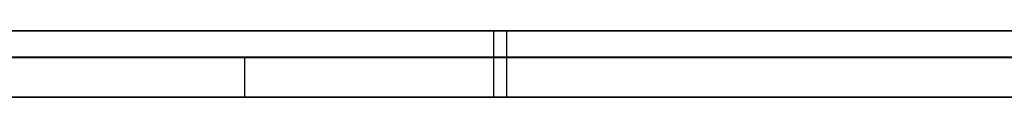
# Model space of a CAD drawing. Extents: x -2.05 to 2.05, y 0 to 2.3.
# Tile 47 of 74: x 1.245703 to 1.253107, y 2.219499 to 2.22. Entities that reach past the tile are written whole.
import ezdxf

# ---------------------------------------------------------------- set-up
doc = ezdxf.new("R2010")
doc.units = 0
doc.layers.get('0').update_dxf_attribs({"linetype": 'CONTINUOUS'})

# ---------------------------------------------------------------- blocks, each defined once
blk = doc.blocks.new('*U1')
at = {"extrusion": (0, 1, 0)}
for p, q in [((1.978, 2.2199991, -0.83), (-1.978, 2.2199991, -0.83)), ((-1.978, 2.2199991, 0.83), (1.978, 2.2199991, 0.83)), ((0.708, 2.2199991, -0.705), (1.628, 2.2199991, -0.705)), ((1.628, 2.2199991, -0.405), (0.708, 2.2199991, -0.405)), ((1.628, 2.2197991, -0.705), (0.708, 2.2197991, -0.705)), ((0.708, 2.2197991, -0.405), (1.628, 2.2197991, -0.405))]:
    blk.add_line(p, q, dxfattribs=at)
for p, q in [((1.978, 2.2199991, -0.83), (-1.978, 2.2199991, -0.83)), ((0.708, 2.2199991, -0.705), (1.628, 2.2199991, -0.705)), ((1.249265, 2.2199991, -0.21075), (1.249265, 2.2194991, -0.21075)), ((1.249265, 2.2199991, -0.21075), (1.249265, 2.2194991, -0.21075)), ((1.2493629, 2.2199991, -0.3116479), (1.2493629, 2.2194991, -0.3116479)), ((1.2493629, 2.2199991, -0.3116479), (1.2493629, 2.2194991, -0.3116479)), ((1.628, 2.2197991, -0.705), (0.708, 2.2197991, -0.705)), ((1.2473934, 2.2197991, -0.5808523), (1.2473934, 2.2194991, -0.5808523)), ((1.2473934, 2.2197991, -0.5808523), (1.2473934, 2.2194991, -0.5808523))]:
    blk.add_line(p, q)
at = {"extrusion": (0, 0, -1)}
for p, q in [((-1.978, 2.2199991, 0.83), (1.978, 2.2199991, 0.83)), ((1.628, 2.2199991, -0.405), (0.708, 2.2199991, -0.405)), ((0.708, 2.2197991, -0.405), (1.628, 2.2197991, -0.405))]:
    blk.add_line(p, q, dxfattribs=at)
for points in [[(1.24557, 2.22, -0.313746), (1.24573, 2.22, -0.313663), (1.2459, 2.22, -0.31358), (1.24606, 2.22, -0.313497), (1.24623, 2.22, -0.313413), (1.24639, 2.22, -0.313328), (1.24655, 2.22, -0.313244), (1.24672, 2.22, -0.313158), (1.24688, 2.22, -0.313073), (1.24704, 2.22, -0.312987), (1.2472, 2.22, -0.3129), (1.24736, 2.22, -0.312814), (1.24752, 2.22, -0.312726), (1.24767, 2.22, -0.312639), (1.24783, 2.22, -0.312551), (1.24799, 2.22, -0.312462), (1.24814, 2.22, -0.312373), (1.2483, 2.22, -0.312284), (1.24845, 2.22, -0.312194), (1.24861, 2.22, -0.312104), (1.24876, 2.22, -0.312014), (1.24891, 2.22, -0.311923), (1.24906, 2.22, -0.311832), (1.24921, 2.22, -0.31174), (1.24936, 2.22, -0.311648)], [(1.24557, 2.22, -0.313746), (1.24573, 2.22, -0.313663), (1.2459, 2.22, -0.31358), (1.24606, 2.22, -0.313497), (1.24623, 2.22, -0.313413), (1.24639, 2.22, -0.313328), (1.24655, 2.22, -0.313244), (1.24672, 2.22, -0.313158), (1.24688, 2.22, -0.313073), (1.24704, 2.22, -0.312987), (1.2472, 2.22, -0.3129), (1.24736, 2.22, -0.312814), (1.24752, 2.22, -0.312726), (1.24767, 2.22, -0.312639), (1.24783, 2.22, -0.312551), (1.24799, 2.22, -0.312462), (1.24814, 2.22, -0.312373), (1.2483, 2.22, -0.312284), (1.24845, 2.22, -0.312194), (1.24861, 2.22, -0.312104), (1.24876, 2.22, -0.312014), (1.24891, 2.22, -0.311923), (1.24906, 2.22, -0.311832), (1.24921, 2.22, -0.31174), (1.24936, 2.22, -0.311648)], [(1.24926, 2.22, -0.21075), (1.24909, 2.22, -0.210644), (1.24892, 2.22, -0.210538), (1.24875, 2.22, -0.210433), (1.24857, 2.22, -0.210328), (1.2484, 2.22, -0.210224), (1.24822, 2.22, -0.210121), (1.24805, 2.22, -0.210018), (1.24787, 2.22, -0.209916), (1.2477, 2.22, -0.209815), (1.24752, 2.22, -0.209714), (1.24734, 2.22, -0.209614), (1.24717, 2.22, -0.209515), (1.24699, 2.22, -0.209416), (1.24681, 2.22, -0.209318), (1.24663, 2.22, -0.20922), (1.24646, 2.22, -0.209123), (1.24628, 2.22, -0.209026), (1.2461, 2.22, -0.208931), (1.24592, 2.22, -0.208836), (1.24574, 2.22, -0.208741), (1.24556, 2.22, -0.208647)], [(1.24926, 2.22, -0.21075), (1.24909, 2.22, -0.210644), (1.24892, 2.22, -0.210538), (1.24875, 2.22, -0.210433), (1.24857, 2.22, -0.210328), (1.2484, 2.22, -0.210224), (1.24822, 2.22, -0.210121), (1.24805, 2.22, -0.210018), (1.24787, 2.22, -0.209916), (1.2477, 2.22, -0.209815), (1.24752, 2.22, -0.209714), (1.24734, 2.22, -0.209614), (1.24717, 2.22, -0.209515), (1.24699, 2.22, -0.209416), (1.24681, 2.22, -0.209318), (1.24663, 2.22, -0.20922), (1.24646, 2.22, -0.209123), (1.24628, 2.22, -0.209026), (1.2461, 2.22, -0.208931), (1.24592, 2.22, -0.208836), (1.24574, 2.22, -0.208741), (1.24556, 2.22, -0.208647)], [(1.25318, 2.22, -0.286249), (1.25307, 2.22, -0.286445), (1.25296, 2.22, -0.286639), (1.25285, 2.22, -0.286834), (1.25273, 2.22, -0.287027), (1.25262, 2.22, -0.287219), (1.2525, 2.22, -0.28741), (1.25239, 2.22, -0.287601), (1.25227, 2.22, -0.28779), (1.25215, 2.22, -0.287979), (1.25203, 2.22, -0.288167), (1.25191, 2.22, -0.288354), (1.25179, 2.22, -0.28854), (1.25166, 2.22, -0.288725), (1.25154, 2.22, -0.288909), (1.25142, 2.22, -0.289093), (1.25129, 2.22, -0.289275), (1.25116, 2.22, -0.289457), (1.25103, 2.22, -0.289637), (1.2509, 2.22, -0.289817), (1.25077, 2.22, -0.289996), (1.25064, 2.22, -0.290174), (1.25051, 2.22, -0.290351), (1.25038, 2.22, -0.290527), (1.25024, 2.22, -0.290703), (1.25011, 2.22, -0.290877), (1.24997, 2.22, -0.291051), (1.24983, 2.22, -0.291223), (1.24969, 2.22, -0.291395), (1.24955, 2.22, -0.291566), (1.24941, 2.22, -0.291736), (1.24927, 2.22, -0.291905), (1.24912, 2.22, -0.292073), (1.24898, 2.22, -0.29224), (1.24883, 2.22, -0.292407), (1.24869, 2.22, -0.292572), (1.24854, 2.22, -0.292737), (1.24839, 2.22, -0.292901), (1.24824, 2.22, -0.293064), (1.24809, 2.22, -0.293226), (1.24794, 2.22, -0.293387), (1.24779, 2.22, -0.293547), (1.24763, 2.22, -0.293706), (1.24748, 2.22, -0.293864), (1.24732, 2.22, -0.294022), (1.24716, 2.22, -0.294179), (1.247, 2.22, -0.294334), (1.24684, 2.22, -0.294489), (1.24668, 2.22, -0.294643), (1.24652, 2.22, -0.294796), (1.24636, 2.22, -0.294948), (1.2462, 2.22, -0.2951), (1.24603, 2.22, -0.29525), (1.24586, 2.22, -0.295399), (1.2457, 2.22, -0.295548)], [(1.25318, 2.22, -0.286249), (1.25307, 2.22, -0.286445), (1.25296, 2.22, -0.286639), (1.25285, 2.22, -0.286834), (1.25273, 2.22, -0.287027), (1.25262, 2.22, -0.287219), (1.2525, 2.22, -0.28741), (1.25239, 2.22, -0.287601), (1.25227, 2.22, -0.28779), (1.25215, 2.22, -0.287979), (1.25203, 2.22, -0.288167), (1.25191, 2.22, -0.288354), (1.25179, 2.22, -0.28854), (1.25166, 2.22, -0.288725), (1.25154, 2.22, -0.288909), (1.25142, 2.22, -0.289093), (1.25129, 2.22, -0.289275), (1.25116, 2.22, -0.289457), (1.25103, 2.22, -0.289637), (1.2509, 2.22, -0.289817), (1.25077, 2.22, -0.289996), (1.25064, 2.22, -0.290174), (1.25051, 2.22, -0.290351), (1.25038, 2.22, -0.290527), (1.25024, 2.22, -0.290703), (1.25011, 2.22, -0.290877), (1.24997, 2.22, -0.291051), (1.24983, 2.22, -0.291223), (1.24969, 2.22, -0.291395), (1.24955, 2.22, -0.291566), (1.24941, 2.22, -0.291736), (1.24927, 2.22, -0.291905), (1.24912, 2.22, -0.292073), (1.24898, 2.22, -0.29224), (1.24883, 2.22, -0.292407), (1.24869, 2.22, -0.292572), (1.24854, 2.22, -0.292737), (1.24839, 2.22, -0.292901), (1.24824, 2.22, -0.293064), (1.24809, 2.22, -0.293226), (1.24794, 2.22, -0.293387), (1.24779, 2.22, -0.293547), (1.24763, 2.22, -0.293706), (1.24748, 2.22, -0.293864), (1.24732, 2.22, -0.294022), (1.24716, 2.22, -0.294179), (1.247, 2.22, -0.294334), (1.24684, 2.22, -0.294489), (1.24668, 2.22, -0.294643), (1.24652, 2.22, -0.294796), (1.24636, 2.22, -0.294948), (1.2462, 2.22, -0.2951), (1.24603, 2.22, -0.29525), (1.24586, 2.22, -0.295399), (1.2457, 2.22, -0.295548)], [(1.24557, 2.22, -0.226447), (1.24573, 2.22, -0.226589), (1.24589, 2.22, -0.226732), (1.24605, 2.22, -0.226876), (1.24621, 2.22, -0.227021), (1.24637, 2.22, -0.227166), (1.24652, 2.22, -0.227312), (1.24668, 2.22, -0.227459), (1.24683, 2.22, -0.227607), (1.24699, 2.22, -0.227755), (1.24714, 2.22, -0.227905), (1.24729, 2.22, -0.228055), (1.24744, 2.22, -0.228206), (1.24759, 2.22, -0.228357), (1.24774, 2.22, -0.228509), (1.24789, 2.22, -0.228663), (1.24803, 2.22, -0.228817), (1.24818, 2.22, -0.228971), (1.24832, 2.22, -0.229127), (1.24847, 2.22, -0.229283), (1.24861, 2.22, -0.22944), (1.24875, 2.22, -0.229598), (1.24889, 2.22, -0.229756), (1.24903, 2.22, -0.229916), (1.24917, 2.22, -0.230076), (1.2493, 2.22, -0.230236), (1.24944, 2.22, -0.230398), (1.24958, 2.22, -0.230561), (1.24971, 2.22, -0.230724), (1.24984, 2.22, -0.230888), (1.24998, 2.22, -0.231052), (1.25011, 2.22, -0.231218), (1.25024, 2.22, -0.231384), (1.25037, 2.22, -0.231551), (1.2505, 2.22, -0.231719), (1.25062, 2.22, -0.231888), (1.25075, 2.22, -0.232057), (1.25087, 2.22, -0.232227), (1.251, 2.22, -0.232398), (1.25112, 2.22, -0.23257), (1.25124, 2.22, -0.232742), (1.25137, 2.22, -0.232916), (1.25149, 2.22, -0.23309), (1.2516, 2.22, -0.233264), (1.25172, 2.22, -0.23344), (1.25184, 2.22, -0.233616), (1.25196, 2.22, -0.233793), (1.25207, 2.22, -0.233971), (1.25219, 2.22, -0.23415), (1.2523, 2.22, -0.234329), (1.25241, 2.22, -0.234509), (1.25252, 2.22, -0.23469), (1.25263, 2.22, -0.234872), (1.25274, 2.22, -0.235055), (1.25285, 2.22, -0.235238), (1.25296, 2.22, -0.235422), (1.25307, 2.22, -0.235607), (1.25317, 2.22, -0.235793)], [(1.24557, 2.22, -0.226447), (1.24573, 2.22, -0.226589), (1.24589, 2.22, -0.226732), (1.24605, 2.22, -0.226876), (1.24621, 2.22, -0.227021), (1.24637, 2.22, -0.227166), (1.24652, 2.22, -0.227312), (1.24668, 2.22, -0.227459), (1.24683, 2.22, -0.227607), (1.24699, 2.22, -0.227755), (1.24714, 2.22, -0.227905), (1.24729, 2.22, -0.228055), (1.24744, 2.22, -0.228206), (1.24759, 2.22, -0.228357), (1.24774, 2.22, -0.228509), (1.24789, 2.22, -0.228663), (1.24803, 2.22, -0.228817), (1.24818, 2.22, -0.228971), (1.24832, 2.22, -0.229127), (1.24847, 2.22, -0.229283), (1.24861, 2.22, -0.22944), (1.24875, 2.22, -0.229598), (1.24889, 2.22, -0.229756), (1.24903, 2.22, -0.229916), (1.24917, 2.22, -0.230076), (1.2493, 2.22, -0.230236), (1.24944, 2.22, -0.230398), (1.24958, 2.22, -0.230561), (1.24971, 2.22, -0.230724), (1.24984, 2.22, -0.230888), (1.24998, 2.22, -0.231052), (1.25011, 2.22, -0.231218), (1.25024, 2.22, -0.231384), (1.25037, 2.22, -0.231551), (1.2505, 2.22, -0.231719), (1.25062, 2.22, -0.231888), (1.25075, 2.22, -0.232057), (1.25087, 2.22, -0.232227), (1.251, 2.22, -0.232398), (1.25112, 2.22, -0.23257), (1.25124, 2.22, -0.232742), (1.25137, 2.22, -0.232916), (1.25149, 2.22, -0.23309), (1.2516, 2.22, -0.233264), (1.25172, 2.22, -0.23344), (1.25184, 2.22, -0.233616), (1.25196, 2.22, -0.233793), (1.25207, 2.22, -0.233971), (1.25219, 2.22, -0.23415), (1.2523, 2.22, -0.234329), (1.25241, 2.22, -0.234509), (1.25252, 2.22, -0.23469), (1.25263, 2.22, -0.234872), (1.25274, 2.22, -0.235055), (1.25285, 2.22, -0.235238), (1.25296, 2.22, -0.235422), (1.25307, 2.22, -0.235607), (1.25317, 2.22, -0.235793)], [(1.25333, 2.22, -0.213553), (1.2531, 2.22, -0.213378), (1.25287, 2.22, -0.213204), (1.25264, 2.22, -0.213031), (1.2524, 2.22, -0.21286), (1.25217, 2.22, -0.21269), (1.25193, 2.22, -0.212521), (1.2517, 2.22, -0.212354), (1.25146, 2.22, -0.212187), (1.25122, 2.22, -0.212022), (1.25098, 2.22, -0.211859), (1.25074, 2.22, -0.211697), (1.25049, 2.22, -0.211536), (1.25025, 2.22, -0.211376), (1.25, 2.22, -0.211217), (1.24976, 2.22, -0.21106), (1.24951, 2.22, -0.210904), (1.24926, 2.22, -0.21075)], [(1.25333, 2.22, -0.213553), (1.2531, 2.22, -0.213378), (1.25287, 2.22, -0.213204), (1.25264, 2.22, -0.213031), (1.2524, 2.22, -0.21286), (1.25217, 2.22, -0.21269), (1.25193, 2.22, -0.212521), (1.2517, 2.22, -0.212354), (1.25146, 2.22, -0.212187), (1.25122, 2.22, -0.212022), (1.25098, 2.22, -0.211859), (1.25074, 2.22, -0.211697), (1.25049, 2.22, -0.211536), (1.25025, 2.22, -0.211376), (1.25, 2.22, -0.211217), (1.24976, 2.22, -0.21106), (1.24951, 2.22, -0.210904), (1.24926, 2.22, -0.21075)], [(1.24936, 2.22, -0.311648), (1.24962, 2.22, -0.311487), (1.24987, 2.22, -0.311326), (1.25013, 2.22, -0.311163), (1.25038, 2.22, -0.310999), (1.25063, 2.22, -0.310834), (1.25088, 2.22, -0.310668), (1.25113, 2.22, -0.3105), (1.25138, 2.22, -0.310332), (1.25162, 2.22, -0.310163), (1.25187, 2.22, -0.309992), (1.25211, 2.22, -0.30982), (1.25236, 2.22, -0.309647), (1.2526, 2.22, -0.309473), (1.25284, 2.22, -0.309298), (1.25308, 2.22, -0.309122), (1.25331, 2.22, -0.308945)], [(1.24936, 2.22, -0.311648), (1.24962, 2.22, -0.311487), (1.24987, 2.22, -0.311326), (1.25013, 2.22, -0.311163), (1.25038, 2.22, -0.310999), (1.25063, 2.22, -0.310834), (1.25088, 2.22, -0.310668), (1.25113, 2.22, -0.3105), (1.25138, 2.22, -0.310332), (1.25162, 2.22, -0.310163), (1.25187, 2.22, -0.309992), (1.25211, 2.22, -0.30982), (1.25236, 2.22, -0.309647), (1.2526, 2.22, -0.309473), (1.25284, 2.22, -0.309298), (1.25308, 2.22, -0.309122), (1.25331, 2.22, -0.308945)], [(1.25339, 2.2198, -0.489101), (1.25298, 2.2198, -0.489159), (1.25258, 2.2198, -0.489219), (1.25218, 2.2198, -0.489282), (1.25179, 2.2198, -0.489348), (1.25139, 2.2198, -0.489416), (1.251, 2.2198, -0.489487), (1.25061, 2.2198, -0.489561), (1.25022, 2.2198, -0.489637), (1.24983, 2.2198, -0.489715), (1.24945, 2.2198, -0.489797), (1.24906, 2.2198, -0.48988), (1.24868, 2.2198, -0.489967), (1.2483, 2.2198, -0.490056), (1.24793, 2.2198, -0.490147), (1.24755, 2.2198, -0.490241), (1.24718, 2.2198, -0.490338), (1.24681, 2.2198, -0.490437), (1.24644, 2.2198, -0.490539), (1.24608, 2.2198, -0.490643), (1.24571, 2.2198, -0.49075), (1.24535, 2.2198, -0.49086)], [(1.25339, 2.2198, -0.489101), (1.25298, 2.2198, -0.489159), (1.25258, 2.2198, -0.489219), (1.25218, 2.2198, -0.489282), (1.25179, 2.2198, -0.489348), (1.25139, 2.2198, -0.489416), (1.251, 2.2198, -0.489487), (1.25061, 2.2198, -0.489561), (1.25022, 2.2198, -0.489637), (1.24983, 2.2198, -0.489715), (1.24945, 2.2198, -0.489797), (1.24906, 2.2198, -0.48988), (1.24868, 2.2198, -0.489967), (1.2483, 2.2198, -0.490056), (1.24793, 2.2198, -0.490147), (1.24755, 2.2198, -0.490241), (1.24718, 2.2198, -0.490338), (1.24681, 2.2198, -0.490437), (1.24644, 2.2198, -0.490539), (1.24608, 2.2198, -0.490643), (1.24571, 2.2198, -0.49075), (1.24535, 2.2198, -0.49086)], [(1.24551, 2.2198, -0.50755), (1.24571, 2.2198, -0.507398), (1.24591, 2.2198, -0.507249), (1.24611, 2.2198, -0.507101), (1.24631, 2.2198, -0.506956), (1.24652, 2.2198, -0.506812), (1.24672, 2.2198, -0.50667), (1.24693, 2.2198, -0.50653), (1.24714, 2.2198, -0.506393), (1.24735, 2.2198, -0.506257), (1.24757, 2.2198, -0.506123), (1.24778, 2.2198, -0.505991), (1.248, 2.2198, -0.505861), (1.24821, 2.2198, -0.505733), (1.24843, 2.2198, -0.505607), (1.24865, 2.2198, -0.505483), (1.24887, 2.2198, -0.505361), (1.24909, 2.2198, -0.50524), (1.24932, 2.2198, -0.505122), (1.24954, 2.2198, -0.505006), (1.24977, 2.2198, -0.504891), (1.25, 2.2198, -0.504779), (1.25023, 2.2198, -0.504668), (1.25046, 2.2198, -0.50456), (1.25069, 2.2198, -0.504453), (1.25093, 2.2198, -0.504349), (1.25116, 2.2198, -0.504246), (1.2514, 2.2198, -0.504146), (1.25164, 2.2198, -0.504047), (1.25188, 2.2198, -0.50395), (1.25212, 2.2198, -0.503855), (1.25236, 2.2198, -0.503762), (1.25261, 2.2198, -0.503672), (1.25285, 2.2198, -0.503583), (1.2531, 2.2198, -0.503496), (1.25335, 2.2198, -0.503411)], [(1.24739, 2.2198, -0.580852), (1.24726, 2.2198, -0.580665), (1.24712, 2.2198, -0.580478), (1.24699, 2.2198, -0.580289), (1.24686, 2.2198, -0.580101), (1.24672, 2.2198, -0.579911), (1.24659, 2.2198, -0.579721), (1.24646, 2.2198, -0.57953), (1.24633, 2.2198, -0.579339), (1.2462, 2.2198, -0.579147), (1.24607, 2.2198, -0.578955), (1.24594, 2.2198, -0.578762), (1.24582, 2.2198, -0.578568), (1.24569, 2.2198, -0.578374)], [(1.24739, 2.2198, -0.580852), (1.24726, 2.2198, -0.580665), (1.24712, 2.2198, -0.580478), (1.24699, 2.2198, -0.580289), (1.24686, 2.2198, -0.580101), (1.24672, 2.2198, -0.579911), (1.24659, 2.2198, -0.579721), (1.24646, 2.2198, -0.57953), (1.24633, 2.2198, -0.579339), (1.2462, 2.2198, -0.579147), (1.24607, 2.2198, -0.578955), (1.24594, 2.2198, -0.578762), (1.24582, 2.2198, -0.578568), (1.24569, 2.2198, -0.578374)], [(1.24551, 2.2198, -0.50755), (1.24571, 2.2198, -0.507398), (1.24591, 2.2198, -0.507249), (1.24611, 2.2198, -0.507101), (1.24631, 2.2198, -0.506956), (1.24652, 2.2198, -0.506812), (1.24672, 2.2198, -0.50667), (1.24693, 2.2198, -0.50653), (1.24714, 2.2198, -0.506393), (1.24735, 2.2198, -0.506257), (1.24757, 2.2198, -0.506123), (1.24778, 2.2198, -0.505991), (1.248, 2.2198, -0.505861), (1.24821, 2.2198, -0.505733), (1.24843, 2.2198, -0.505607), (1.24865, 2.2198, -0.505483), (1.24887, 2.2198, -0.505361), (1.24909, 2.2198, -0.50524), (1.24932, 2.2198, -0.505122), (1.24954, 2.2198, -0.505006), (1.24977, 2.2198, -0.504891), (1.25, 2.2198, -0.504779), (1.25023, 2.2198, -0.504668), (1.25046, 2.2198, -0.50456), (1.25069, 2.2198, -0.504453), (1.25093, 2.2198, -0.504349), (1.25116, 2.2198, -0.504246), (1.2514, 2.2198, -0.504146), (1.25164, 2.2198, -0.504047), (1.25188, 2.2198, -0.50395), (1.25212, 2.2198, -0.503855), (1.25236, 2.2198, -0.503762), (1.25261, 2.2198, -0.503672), (1.25285, 2.2198, -0.503583), (1.2531, 2.2198, -0.503496), (1.25335, 2.2198, -0.503411)], [(1.24565, 2.2198, -0.599341), (1.24588, 2.2198, -0.599522), (1.24611, 2.2198, -0.599702), (1.24635, 2.2198, -0.599882), (1.24658, 2.2198, -0.60006), (1.24681, 2.2198, -0.600238), (1.24705, 2.2198, -0.600414), (1.24728, 2.2198, -0.60059), (1.24752, 2.2198, -0.600765), (1.24775, 2.2198, -0.600939), (1.24799, 2.2198, -0.601111), (1.24823, 2.2198, -0.601283), (1.24847, 2.2198, -0.601454), (1.24871, 2.2198, -0.601624), (1.24895, 2.2198, -0.601794), (1.2492, 2.2198, -0.601962), (1.24944, 2.2198, -0.602129), (1.24968, 2.2198, -0.602295), (1.24993, 2.2198, -0.602461), (1.25018, 2.2198, -0.602625), (1.25042, 2.2198, -0.602789), (1.25067, 2.2198, -0.602951), (1.25092, 2.2198, -0.603113), (1.25117, 2.2198, -0.603274), (1.25142, 2.2198, -0.603434), (1.25168, 2.2198, -0.603592), (1.25193, 2.2198, -0.60375), (1.25218, 2.2198, -0.603907), (1.25244, 2.2198, -0.604063), (1.25269, 2.2198, -0.604218), (1.25295, 2.2198, -0.604373), (1.25321, 2.2198, -0.604526)], [(1.24565, 2.2198, -0.599341), (1.24588, 2.2198, -0.599522), (1.24611, 2.2198, -0.599702), (1.24635, 2.2198, -0.599882), (1.24658, 2.2198, -0.60006), (1.24681, 2.2198, -0.600238), (1.24705, 2.2198, -0.600414), (1.24728, 2.2198, -0.60059), (1.24752, 2.2198, -0.600765), (1.24775, 2.2198, -0.600939), (1.24799, 2.2198, -0.601111), (1.24823, 2.2198, -0.601283), (1.24847, 2.2198, -0.601454), (1.24871, 2.2198, -0.601624), (1.24895, 2.2198, -0.601794), (1.2492, 2.2198, -0.601962), (1.24944, 2.2198, -0.602129), (1.24968, 2.2198, -0.602295), (1.24993, 2.2198, -0.602461), (1.25018, 2.2198, -0.602625), (1.25042, 2.2198, -0.602789), (1.25067, 2.2198, -0.602951), (1.25092, 2.2198, -0.603113), (1.25117, 2.2198, -0.603274), (1.25142, 2.2198, -0.603434), (1.25168, 2.2198, -0.603592), (1.25193, 2.2198, -0.60375), (1.25218, 2.2198, -0.603907), (1.25244, 2.2198, -0.604063), (1.25269, 2.2198, -0.604218), (1.25295, 2.2198, -0.604373), (1.25321, 2.2198, -0.604526)], [(1.25311, 2.2198, -0.587435), (1.25294, 2.2198, -0.587277), (1.25278, 2.2198, -0.587118), (1.25262, 2.2198, -0.586958), (1.25247, 2.2198, -0.586798), (1.25231, 2.2198, -0.586636), (1.25215, 2.2198, -0.586474), (1.25199, 2.2198, -0.586311), (1.25183, 2.2198, -0.586147), (1.25168, 2.2198, -0.585982), (1.25152, 2.2198, -0.585817), (1.25137, 2.2198, -0.585651), (1.25121, 2.2198, -0.585484), (1.25106, 2.2198, -0.585316), (1.25091, 2.2198, -0.585147), (1.25075, 2.2198, -0.584977), (1.2506, 2.2198, -0.584807), (1.25045, 2.2198, -0.584636), (1.2503, 2.2198, -0.584464), (1.25015, 2.2198, -0.584291), (1.25, 2.2198, -0.584117), (1.24985, 2.2198, -0.583943), (1.2497, 2.2198, -0.583768), (1.24955, 2.2198, -0.583592), (1.2494, 2.2198, -0.583415), (1.24926, 2.2198, -0.583237), (1.24911, 2.2198, -0.583058), (1.24896, 2.2198, -0.582879), (1.24882, 2.2198, -0.582699), (1.24867, 2.2198, -0.582518), (1.24853, 2.2198, -0.582336), (1.24838, 2.2198, -0.582153), (1.24824, 2.2198, -0.58197), (1.2481, 2.2198, -0.581786), (1.24796, 2.2198, -0.581601), (1.24781, 2.2198, -0.581415), (1.24767, 2.2198, -0.581228), (1.24753, 2.2198, -0.581041), (1.24739, 2.2198, -0.580852)], [(1.25311, 2.2198, -0.587435), (1.25294, 2.2198, -0.587277), (1.25278, 2.2198, -0.587118), (1.25262, 2.2198, -0.586958), (1.25247, 2.2198, -0.586798), (1.25231, 2.2198, -0.586636), (1.25215, 2.2198, -0.586474), (1.25199, 2.2198, -0.586311), (1.25183, 2.2198, -0.586147), (1.25168, 2.2198, -0.585982), (1.25152, 2.2198, -0.585817), (1.25137, 2.2198, -0.585651), (1.25121, 2.2198, -0.585484), (1.25106, 2.2198, -0.585316), (1.25091, 2.2198, -0.585147), (1.25075, 2.2198, -0.584977), (1.2506, 2.2198, -0.584807), (1.25045, 2.2198, -0.584636), (1.2503, 2.2198, -0.584464), (1.25015, 2.2198, -0.584291), (1.25, 2.2198, -0.584117), (1.24985, 2.2198, -0.583943), (1.2497, 2.2198, -0.583768), (1.24955, 2.2198, -0.583592), (1.2494, 2.2198, -0.583415), (1.24926, 2.2198, -0.583237), (1.24911, 2.2198, -0.583058), (1.24896, 2.2198, -0.582879), (1.24882, 2.2198, -0.582699), (1.24867, 2.2198, -0.582518), (1.24853, 2.2198, -0.582336), (1.24838, 2.2198, -0.582153), (1.24824, 2.2198, -0.58197), (1.2481, 2.2198, -0.581786), (1.24796, 2.2198, -0.581601), (1.24781, 2.2198, -0.581415), (1.24767, 2.2198, -0.581228), (1.24753, 2.2198, -0.581041), (1.24739, 2.2198, -0.580852)], [(1.24936, 2.2195, -0.311648), (1.24914, 2.2195, -0.311786), (1.24891, 2.2195, -0.311924), (1.24868, 2.2195, -0.31206), (1.24845, 2.2195, -0.312196), (1.24822, 2.2195, -0.312331), (1.24798, 2.2195, -0.312464), (1.24775, 2.2195, -0.312597), (1.24751, 2.2195, -0.312729), (1.24727, 2.2195, -0.31286), (1.24703, 2.2195, -0.31299), (1.24679, 2.2195, -0.313119), (1.24655, 2.2195, -0.313248), (1.2463, 2.2195, -0.313375), (1.24605, 2.2195, -0.313501), (1.24581, 2.2195, -0.313627), (1.24556, 2.2195, -0.313751)], [(1.24936, 2.2195, -0.311648), (1.24914, 2.2195, -0.311786), (1.24891, 2.2195, -0.311924), (1.24868, 2.2195, -0.31206), (1.24845, 2.2195, -0.312196), (1.24822, 2.2195, -0.312331), (1.24798, 2.2195, -0.312464), (1.24775, 2.2195, -0.312597), (1.24751, 2.2195, -0.312729), (1.24727, 2.2195, -0.31286), (1.24703, 2.2195, -0.31299), (1.24679, 2.2195, -0.313119), (1.24655, 2.2195, -0.313248), (1.2463, 2.2195, -0.313375), (1.24605, 2.2195, -0.313501), (1.24581, 2.2195, -0.313627), (1.24556, 2.2195, -0.313751)], [(1.24555, 2.2195, -0.208642), (1.24582, 2.2195, -0.208783), (1.24609, 2.2195, -0.208926), (1.24636, 2.2195, -0.20907), (1.24663, 2.2195, -0.209216), (1.2469, 2.2195, -0.209363), (1.24716, 2.2195, -0.209512), (1.24743, 2.2195, -0.209661), (1.24769, 2.2195, -0.209813), (1.24796, 2.2195, -0.209965), (1.24822, 2.2195, -0.210119), (1.24848, 2.2195, -0.210275), (1.24874, 2.2195, -0.210432), (1.24901, 2.2195, -0.21059), (1.24926, 2.2195, -0.21075)], [(1.24555, 2.2195, -0.208642), (1.24582, 2.2195, -0.208783), (1.24609, 2.2195, -0.208926), (1.24636, 2.2195, -0.20907), (1.24663, 2.2195, -0.209216), (1.2469, 2.2195, -0.209363), (1.24716, 2.2195, -0.209512), (1.24743, 2.2195, -0.209661), (1.24769, 2.2195, -0.209813), (1.24796, 2.2195, -0.209965), (1.24822, 2.2195, -0.210119), (1.24848, 2.2195, -0.210275), (1.24874, 2.2195, -0.210432), (1.24901, 2.2195, -0.21059), (1.24926, 2.2195, -0.21075)], [(1.24567, 2.2195, -0.490762), (1.24622, 2.2195, -0.490602), (1.24677, 2.2195, -0.490448), (1.24733, 2.2195, -0.490299), (1.24789, 2.2195, -0.490156), (1.24846, 2.2195, -0.490019), (1.24903, 2.2195, -0.489888), (1.24961, 2.2195, -0.489762), (1.25019, 2.2195, -0.489643), (1.25077, 2.2195, -0.489529), (1.25136, 2.2195, -0.489421), (1.25196, 2.2195, -0.489319), (1.25256, 2.2195, -0.489223), (1.25316, 2.2195, -0.489133)], [(1.24567, 2.2195, -0.490762), (1.24622, 2.2195, -0.490602), (1.24677, 2.2195, -0.490448), (1.24733, 2.2195, -0.490299), (1.24789, 2.2195, -0.490156), (1.24846, 2.2195, -0.490019), (1.24903, 2.2195, -0.489888), (1.24961, 2.2195, -0.489762), (1.25019, 2.2195, -0.489643), (1.25077, 2.2195, -0.489529), (1.25136, 2.2195, -0.489421), (1.25196, 2.2195, -0.489319), (1.25256, 2.2195, -0.489223), (1.25316, 2.2195, -0.489133)], [(1.24547, 2.2195, -0.507581), (1.24577, 2.2195, -0.507353), (1.24607, 2.2195, -0.50713), (1.24638, 2.2195, -0.506911), (1.24669, 2.2195, -0.506697), (1.247, 2.2195, -0.506487), (1.24732, 2.2195, -0.506281), (1.24763, 2.2195, -0.50608), (1.24796, 2.2195, -0.505883), (1.24828, 2.2195, -0.505691), (1.24861, 2.2195, -0.505503), (1.24895, 2.2195, -0.50532), (1.24928, 2.2195, -0.505141), (1.24962, 2.2195, -0.504966), (1.24996, 2.2195, -0.504796), (1.25031, 2.2195, -0.50463), (1.25066, 2.2195, -0.504468), (1.25101, 2.2195, -0.504311), (1.25137, 2.2195, -0.504159), (1.25173, 2.2195, -0.504011), (1.25209, 2.2195, -0.503867), (1.25246, 2.2195, -0.503728), (1.25282, 2.2195, -0.503593), (1.2532, 2.2195, -0.503463)], [(1.24739, 2.2195, -0.580852), (1.24719, 2.2195, -0.580571), (1.24699, 2.2195, -0.580288), (1.24679, 2.2195, -0.580004), (1.24659, 2.2195, -0.579718), (1.24639, 2.2195, -0.579431), (1.2462, 2.2195, -0.579143), (1.246, 2.2195, -0.578853), (1.24581, 2.2195, -0.578562), (1.24562, 2.2195, -0.578269)], [(1.24739, 2.2195, -0.580852), (1.24719, 2.2195, -0.580571), (1.24699, 2.2195, -0.580288), (1.24679, 2.2195, -0.580004), (1.24659, 2.2195, -0.579718), (1.24639, 2.2195, -0.579431), (1.2462, 2.2195, -0.579143), (1.246, 2.2195, -0.578853), (1.24581, 2.2195, -0.578562), (1.24562, 2.2195, -0.578269)], [(1.24547, 2.2195, -0.507581), (1.24577, 2.2195, -0.507353), (1.24607, 2.2195, -0.50713), (1.24638, 2.2195, -0.506911), (1.24669, 2.2195, -0.506697), (1.247, 2.2195, -0.506487), (1.24732, 2.2195, -0.506281), (1.24763, 2.2195, -0.50608), (1.24796, 2.2195, -0.505883), (1.24828, 2.2195, -0.505691), (1.24861, 2.2195, -0.505503), (1.24895, 2.2195, -0.50532), (1.24928, 2.2195, -0.505141), (1.24962, 2.2195, -0.504966), (1.24996, 2.2195, -0.504796), (1.25031, 2.2195, -0.50463), (1.25066, 2.2195, -0.504468), (1.25101, 2.2195, -0.504311), (1.25137, 2.2195, -0.504159), (1.25173, 2.2195, -0.504011), (1.25209, 2.2195, -0.503867), (1.25246, 2.2195, -0.503728), (1.25282, 2.2195, -0.503593), (1.2532, 2.2195, -0.503463)], [(1.25326, 2.2195, -0.604557), (1.25287, 2.2195, -0.604327), (1.25249, 2.2195, -0.604094), (1.25211, 2.2195, -0.603859), (1.25172, 2.2195, -0.603622), (1.25134, 2.2195, -0.603383), (1.25097, 2.2195, -0.603142), (1.25059, 2.2195, -0.602899), (1.25022, 2.2195, -0.602654), (1.24985, 2.2195, -0.602406), (1.24948, 2.2195, -0.602157), (1.24911, 2.2195, -0.601905), (1.24875, 2.2195, -0.601651), (1.24839, 2.2195, -0.601395), (1.24803, 2.2195, -0.601137), (1.24767, 2.2195, -0.600877), (1.24731, 2.2195, -0.600615), (1.24696, 2.2195, -0.600351), (1.24661, 2.2195, -0.600084), (1.24626, 2.2195, -0.599815), (1.24591, 2.2195, -0.599545), (1.24557, 2.2195, -0.599272)], [(1.25326, 2.2195, -0.604557), (1.25287, 2.2195, -0.604327), (1.25249, 2.2195, -0.604094), (1.25211, 2.2195, -0.603859), (1.25172, 2.2195, -0.603622), (1.25134, 2.2195, -0.603383), (1.25097, 2.2195, -0.603142), (1.25059, 2.2195, -0.602899), (1.25022, 2.2195, -0.602654), (1.24985, 2.2195, -0.602406), (1.24948, 2.2195, -0.602157), (1.24911, 2.2195, -0.601905), (1.24875, 2.2195, -0.601651), (1.24839, 2.2195, -0.601395), (1.24803, 2.2195, -0.601137), (1.24767, 2.2195, -0.600877), (1.24731, 2.2195, -0.600615), (1.24696, 2.2195, -0.600351), (1.24661, 2.2195, -0.600084), (1.24626, 2.2195, -0.599815), (1.24591, 2.2195, -0.599545), (1.24557, 2.2195, -0.599272)], [(1.25315, 2.2195, -0.286301), (1.25298, 2.2195, -0.286595), (1.25281, 2.2195, -0.286887), (1.25264, 2.2195, -0.287177), (1.25247, 2.2195, -0.287464), (1.25229, 2.2195, -0.28775), (1.25212, 2.2195, -0.288034), (1.25193, 2.2195, -0.288316), (1.25175, 2.2195, -0.288595), (1.25157, 2.2195, -0.288873), (1.25138, 2.2195, -0.289149), (1.25119, 2.2195, -0.289422), (1.25099, 2.2195, -0.289694), (1.2508, 2.2195, -0.289964), (1.2506, 2.2195, -0.290231), (1.2504, 2.2195, -0.290497), (1.2502, 2.2195, -0.29076), (1.24999, 2.2195, -0.291022), (1.24978, 2.2195, -0.291282), (1.24957, 2.2195, -0.291539), (1.24936, 2.2195, -0.291795), (1.24915, 2.2195, -0.292048), (1.24893, 2.2195, -0.2923), (1.24871, 2.2195, -0.292549), (1.24849, 2.2195, -0.292796), (1.24826, 2.2195, -0.293042), (1.24803, 2.2195, -0.293285), (1.2478, 2.2195, -0.293527), (1.24757, 2.2195, -0.293766), (1.24734, 2.2195, -0.294003), (1.2471, 2.2195, -0.294239), (1.24686, 2.2195, -0.294472), (1.24662, 2.2195, -0.294703), (1.24638, 2.2195, -0.294933), (1.24613, 2.2195, -0.29516), (1.24588, 2.2195, -0.295385), (1.24563, 2.2195, -0.295609)], [(1.25315, 2.2195, -0.286301), (1.25298, 2.2195, -0.286595), (1.25281, 2.2195, -0.286887), (1.25264, 2.2195, -0.287177), (1.25247, 2.2195, -0.287464), (1.25229, 2.2195, -0.28775), (1.25212, 2.2195, -0.288034), (1.25193, 2.2195, -0.288316), (1.25175, 2.2195, -0.288595), (1.25157, 2.2195, -0.288873), (1.25138, 2.2195, -0.289149), (1.25119, 2.2195, -0.289422), (1.25099, 2.2195, -0.289694), (1.2508, 2.2195, -0.289964), (1.2506, 2.2195, -0.290231), (1.2504, 2.2195, -0.290497), (1.2502, 2.2195, -0.29076), (1.24999, 2.2195, -0.291022), (1.24978, 2.2195, -0.291282), (1.24957, 2.2195, -0.291539), (1.24936, 2.2195, -0.291795), (1.24915, 2.2195, -0.292048), (1.24893, 2.2195, -0.2923), (1.24871, 2.2195, -0.292549), (1.24849, 2.2195, -0.292796), (1.24826, 2.2195, -0.293042), (1.24803, 2.2195, -0.293285), (1.2478, 2.2195, -0.293527), (1.24757, 2.2195, -0.293766), (1.24734, 2.2195, -0.294003), (1.2471, 2.2195, -0.294239), (1.24686, 2.2195, -0.294472), (1.24662, 2.2195, -0.294703), (1.24638, 2.2195, -0.294933), (1.24613, 2.2195, -0.29516), (1.24588, 2.2195, -0.295385), (1.24563, 2.2195, -0.295609)], [(1.24558, 2.2195, -0.226457), (1.24583, 2.2195, -0.226671), (1.24607, 2.2195, -0.226887), (1.2463, 2.2195, -0.227105), (1.24654, 2.2195, -0.227325), (1.24677, 2.2195, -0.227546), (1.247, 2.2195, -0.227769), (1.24723, 2.2195, -0.227994), (1.24746, 2.2195, -0.228221), (1.24768, 2.2195, -0.228449), (1.2479, 2.2195, -0.22868), (1.24812, 2.2195, -0.228911), (1.24834, 2.2195, -0.229145), (1.24855, 2.2195, -0.22938), (1.24877, 2.2195, -0.229618), (1.24898, 2.2195, -0.229856), (1.24919, 2.2195, -0.230097), (1.24939, 2.2195, -0.230339), (1.2496, 2.2195, -0.230584), (1.2498, 2.2195, -0.230829), (1.25, 2.2195, -0.231077), (1.25019, 2.2195, -0.231326), (1.25039, 2.2195, -0.231578), (1.25058, 2.2195, -0.23183), (1.25077, 2.2195, -0.232085), (1.25096, 2.2195, -0.232341), (1.25114, 2.2195, -0.2326), (1.25133, 2.2195, -0.232859), (1.25151, 2.2195, -0.233121), (1.25169, 2.2195, -0.233384), (1.25186, 2.2195, -0.23365), (1.25204, 2.2195, -0.233916), (1.25221, 2.2195, -0.234185), (1.25238, 2.2195, -0.234455), (1.25255, 2.2195, -0.234728), (1.25271, 2.2195, -0.235001), (1.25287, 2.2195, -0.235277), (1.25303, 2.2195, -0.235554), (1.25319, 2.2195, -0.235834)], [(1.24558, 2.2195, -0.226457), (1.24583, 2.2195, -0.226671), (1.24607, 2.2195, -0.226887), (1.2463, 2.2195, -0.227105), (1.24654, 2.2195, -0.227325), (1.24677, 2.2195, -0.227546), (1.247, 2.2195, -0.227769), (1.24723, 2.2195, -0.227994), (1.24746, 2.2195, -0.228221), (1.24768, 2.2195, -0.228449), (1.2479, 2.2195, -0.22868), (1.24812, 2.2195, -0.228911), (1.24834, 2.2195, -0.229145), (1.24855, 2.2195, -0.22938), (1.24877, 2.2195, -0.229618), (1.24898, 2.2195, -0.229856), (1.24919, 2.2195, -0.230097), (1.24939, 2.2195, -0.230339), (1.2496, 2.2195, -0.230584), (1.2498, 2.2195, -0.230829), (1.25, 2.2195, -0.231077), (1.25019, 2.2195, -0.231326), (1.25039, 2.2195, -0.231578), (1.25058, 2.2195, -0.23183), (1.25077, 2.2195, -0.232085), (1.25096, 2.2195, -0.232341), (1.25114, 2.2195, -0.2326), (1.25133, 2.2195, -0.232859), (1.25151, 2.2195, -0.233121), (1.25169, 2.2195, -0.233384), (1.25186, 2.2195, -0.23365), (1.25204, 2.2195, -0.233916), (1.25221, 2.2195, -0.234185), (1.25238, 2.2195, -0.234455), (1.25255, 2.2195, -0.234728), (1.25271, 2.2195, -0.235001), (1.25287, 2.2195, -0.235277), (1.25303, 2.2195, -0.235554), (1.25319, 2.2195, -0.235834)], [(1.25328, 2.2195, -0.587608), (1.25304, 2.2195, -0.587372), (1.2528, 2.2195, -0.587133), (1.25256, 2.2195, -0.586892), (1.25232, 2.2195, -0.58665), (1.25208, 2.2195, -0.586406), (1.25185, 2.2195, -0.58616), (1.25161, 2.2195, -0.585912), (1.25138, 2.2195, -0.585662), (1.25115, 2.2195, -0.585411), (1.25092, 2.2195, -0.585158), (1.25069, 2.2195, -0.584902), (1.25046, 2.2195, -0.584645), (1.25023, 2.2195, -0.584386), (1.25, 2.2195, -0.584126), (1.24978, 2.2195, -0.583863), (1.24956, 2.2195, -0.583598), (1.24933, 2.2195, -0.583332), (1.24911, 2.2195, -0.583064), (1.24889, 2.2195, -0.582794), (1.24868, 2.2195, -0.582522), (1.24846, 2.2195, -0.582248), (1.24824, 2.2195, -0.581973), (1.24803, 2.2195, -0.581696), (1.24782, 2.2195, -0.581416), (1.2476, 2.2195, -0.581135), (1.24739, 2.2195, -0.580852)], [(1.25328, 2.2195, -0.587608), (1.25304, 2.2195, -0.587372), (1.2528, 2.2195, -0.587133), (1.25256, 2.2195, -0.586892), (1.25232, 2.2195, -0.58665), (1.25208, 2.2195, -0.586406), (1.25185, 2.2195, -0.58616), (1.25161, 2.2195, -0.585912), (1.25138, 2.2195, -0.585662), (1.25115, 2.2195, -0.585411), (1.25092, 2.2195, -0.585158), (1.25069, 2.2195, -0.584902), (1.25046, 2.2195, -0.584645), (1.25023, 2.2195, -0.584386), (1.25, 2.2195, -0.584126), (1.24978, 2.2195, -0.583863), (1.24956, 2.2195, -0.583598), (1.24933, 2.2195, -0.583332), (1.24911, 2.2195, -0.583064), (1.24889, 2.2195, -0.582794), (1.24868, 2.2195, -0.582522), (1.24846, 2.2195, -0.582248), (1.24824, 2.2195, -0.581973), (1.24803, 2.2195, -0.581696), (1.24782, 2.2195, -0.581416), (1.2476, 2.2195, -0.581135), (1.24739, 2.2195, -0.580852)], [(1.24926, 2.2195, -0.21075), (1.24964, 2.2195, -0.210983), (1.25001, 2.2195, -0.211219), (1.25037, 2.2195, -0.211457), (1.25074, 2.2195, -0.211699), (1.2511, 2.2195, -0.211944), (1.25146, 2.2195, -0.212191), (1.25182, 2.2195, -0.212442), (1.25218, 2.2195, -0.212695), (1.25253, 2.2195, -0.212952), (1.25288, 2.2195, -0.213211), (1.25323, 2.2195, -0.213473)], [(1.24926, 2.2195, -0.21075), (1.24964, 2.2195, -0.210983), (1.25001, 2.2195, -0.211219), (1.25037, 2.2195, -0.211457), (1.25074, 2.2195, -0.211699), (1.2511, 2.2195, -0.211944), (1.25146, 2.2195, -0.212191), (1.25182, 2.2195, -0.212442), (1.25218, 2.2195, -0.212695), (1.25253, 2.2195, -0.212952), (1.25288, 2.2195, -0.213211), (1.25323, 2.2195, -0.213473)], [(1.25344, 2.2195, -0.308848), (1.25309, 2.2195, -0.309115), (1.25273, 2.2195, -0.30938), (1.25236, 2.2195, -0.309642), (1.252, 2.2195, -0.309901), (1.25163, 2.2195, -0.310159), (1.25126, 2.2195, -0.310413), (1.25088, 2.2195, -0.310665), (1.25051, 2.2195, -0.310915), (1.25013, 2.2195, -0.311162), (1.24975, 2.2195, -0.311406), (1.24936, 2.2195, -0.311648)], [(1.25344, 2.2195, -0.308848), (1.25309, 2.2195, -0.309115), (1.25273, 2.2195, -0.30938), (1.25236, 2.2195, -0.309642), (1.252, 2.2195, -0.309901), (1.25163, 2.2195, -0.310159), (1.25126, 2.2195, -0.310413), (1.25088, 2.2195, -0.310665), (1.25051, 2.2195, -0.310915), (1.25013, 2.2195, -0.311162), (1.24975, 2.2195, -0.311406), (1.24936, 2.2195, -0.311648)]]:
    blk.add_polyline3d(points)

msp = doc.modelspace()

# ---------------------------------------------------------------- block references
msp.add_blockref('*U1', (0, 0))

doc.saveas('drawing.dxf')
